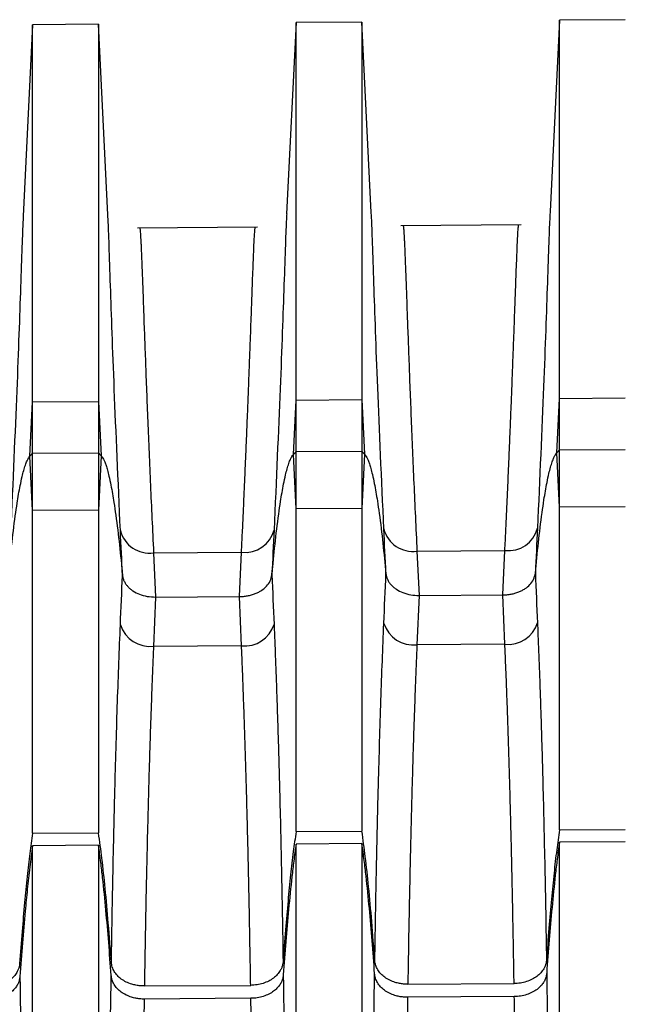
# Model space of a CAD drawing. Header units: millimetres. Extents: x -103 to 103, y 0 to 140.
# Tile 19 of 30: x -57 to -47, y 124 to 139. Entities that reach past the tile are written whole.
import ezdxf

# ---------------------------------------------------------------- set-up
doc = ezdxf.new("R2010")
doc.units = ezdxf.units.MM

msp = doc.modelspace()

# ---------------------------------------------------------------- linework, layer by layer
at = {"color": 7, "linetype": 'Continuous', "lineweight": 25}
for p, q in [((-56.45, 139.312), (-56.593, 136.408)), ((-55.45, 139.321), (-56.45, 139.312)), ((-56.45, 127.039), (-56.45, 139.312)), ((-55.307, 136.429), (-55.45, 139.321)), ((-55.45, 139.32), (-55.45, 127.046)), ((-52.45, 139.347), (-52.593, 136.443)), ((-51.45, 139.355), (-52.45, 139.347)), ((-52.45, 127.065), (-52.45, 139.347)), ((-51.307, 136.464), (-51.45, 139.355)), ((-51.45, 139.355), (-51.45, 127.072)), ((-48.45, 139.382), (-48.593, 136.478)), ((-47.45, 139.39), (-48.45, 139.382)), ((-48.45, 127.091), (-48.45, 139.382)), ((-53.034, 136.242), (-54.857, 136.226)), ((-49.034, 136.276), (-50.857, 136.261)), ((-48.491, 132.815), (-48.45, 133.642)), ((-48.45, 133.642), (-47.45, 133.648)), ((-56.491, 132.765), (-56.45, 133.59)), ((-56.45, 133.59), (-55.45, 133.596)), ((-55.45, 133.596), (-55.409, 132.771)), ((-52.491, 132.79), (-52.45, 133.616)), ((-52.45, 133.616), (-51.45, 133.622)), ((-51.45, 133.622), (-51.409, 132.796)), ((-56.491, 132.765), (-56.45, 132.809)), ((-56.45, 131.941), (-56.491, 132.765)), ((-56.45, 132.809), (-55.45, 132.815)), ((-55.45, 132.815), (-55.409, 132.771)), ((-55.409, 132.771), (-55.45, 131.947)), ((-52.491, 132.79), (-52.45, 132.833)), ((-52.45, 131.964), (-52.491, 132.79)), ((-52.45, 132.833), (-51.45, 132.839)), ((-51.45, 132.839), (-51.409, 132.796)), ((-51.409, 132.796), (-51.45, 131.97)), ((-48.491, 132.815), (-48.45, 132.858)), ((-48.45, 131.988), (-48.491, 132.815)), ((-48.45, 132.858), (-47.45, 132.864)), ((-47.45, 131.993), (-48.45, 131.988)), ((-55.45, 131.947), (-56.45, 131.941)), ((-51.45, 131.97), (-52.45, 131.964)), ((-54.614, 131.298), (-53.278, 131.306)), ((-54.614, 131.298), (-54.583, 130.625)), ((-53.31, 130.633), (-53.278, 131.306)), ((-50.614, 131.324), (-49.279, 131.332)), ((-50.614, 131.324), (-50.582, 130.65)), ((-49.31, 130.658), (-49.279, 131.332)), ((-50.582, 130.65), (-50.614, 129.901)), ((-50.582, 130.65), (-49.31, 130.658)), ((-49.279, 129.908), (-49.31, 130.658)), ((-54.583, 130.625), (-54.614, 129.877)), ((-54.583, 130.625), (-53.31, 130.633)), ((-53.278, 129.885), (-53.31, 130.633)), ((-49.279, 129.908), (-50.614, 129.901)), ((-53.278, 129.885), (-54.614, 129.877)), ((-52.45, 127.065), (-51.45, 127.072)), ((-48.45, 127.091), (-47.45, 127.098)), ((-56.45, 127.039), (-55.45, 127.046)), ((-47.45, 126.909), (-48.45, 126.902)), ((-55.45, 126.857), (-56.45, 126.85)), ((-55.45, 126.857), (-55.45, 96.901)), ((-51.45, 126.883), (-52.45, 126.876)), ((-52.45, 96.882), (-52.45, 126.876)), ((-51.45, 126.883), (-51.45, 96.875)), ((-48.45, 96.856), (-48.45, 126.902)), ((-54.753, 124.721), (-53.139, 124.731)), ((-50.753, 124.747), (-49.139, 124.758)), ((-53.136, 124.534), (-54.756, 124.523)), ((-49.136, 124.56), (-50.756, 124.55))]:
    msp.add_line(p, q, dxfattribs=at)
at = {"color": 7, "linetype": 'Continuous', "lineweight": 25, "flags": 128}
msp.add_lwpolyline([(-56.45, 107.973), (-56.45, 109.992), (-56.45, 112.077), (-56.45, 114.209), (-56.45, 116.368), (-56.45, 118.533), (-56.45, 120.684), (-56.45, 122.8), (-56.45, 124.862), (-56.45, 126.85)], dxfattribs=at)
at = {"color": 7, "linetype": 'Continuous', "lineweight": 25}
for centre, radius, start, end in [((-54.679, 131.745), 0.452, 194.1934, 278.2719), ((-53.22, 131.752), 0.449, 262.5047, 345.9683), ((-50.679, 131.771), 0.452, 194.1974, 278.271), ((-49.22, 131.778), 0.449, 262.5055, 345.9644), ((-54.668, 130.347), 0.472, 197.9287, 276.5079), ((-53.231, 130.352), 0.469, 264.1916, 342.297), ((-50.667, 130.37), 0.472, 197.9327, 276.5072), ((-49.231, 130.375), 0.469, 264.1923, 342.293)]:
    msp.add_arc(centre, radius, start, end, dxfattribs=at)
at = {"color": 8, "linetype": 'Continuous', "lineweight": 25}
for points, knots in [([(-48.592, 136.478), (-48.593, 136.454), (-48.602, 136.327), (-48.631, 135.463), (-48.684, 133.93), (-48.751, 132.425), (-48.784, 131.669)], [0, 0, 0, 0, 0.073127, 0.382157, 0.689427, 1, 1, 1, 1]), ([(-56.592, 136.408), (-56.593, 136.384), (-56.602, 136.258), (-56.631, 135.398), (-56.684, 133.87), (-56.75, 132.371), (-56.784, 131.617)], [0, 0, 0, 0, 0.072282, 0.38167, 0.68917, 1, 1, 1, 1]), ([(-55.117, 131.634), (-55.151, 132.388), (-55.217, 133.888), (-55.27, 135.416), (-55.298, 136.278), (-55.307, 136.405), (-55.309, 136.429)], [0, 0, 0, 0, 0.310225, 0.617387, 0.926454, 1, 1, 1, 1]), ([(-52.592, 136.443), (-52.593, 136.419), (-52.602, 136.292), (-52.631, 135.43), (-52.684, 133.9), (-52.751, 132.398), (-52.784, 131.643)], [0, 0, 0, 0, 0.0727015, 0.3819206, 0.6892964, 1, 1, 1, 1]), ([(-51.117, 131.66), (-51.15, 132.415), (-51.217, 133.918), (-51.27, 135.449), (-51.298, 136.313), (-51.307, 136.44), (-51.309, 136.464)], [0, 0, 0, 0, 0.310088, 0.617116, 0.926047, 1, 1, 1, 1])]:
    msp.add_open_spline(points, degree=3, knots=knots, dxfattribs=at)
at = {"color": 7, "linetype": 'Continuous', "lineweight": 25}
for points, knots in [([(-54.824, 136.226), (-54.823, 136.225), (-54.821, 136.223), (-54.819, 136.207), (-54.816, 136.182), (-54.814, 136.148), (-54.811, 136.104), (-54.808, 136.053), (-54.805, 135.994), (-54.802, 135.928), (-54.799, 135.854), (-54.796, 135.774), (-54.792, 135.689), (-54.789, 135.597), (-54.785, 135.501), (-54.781, 135.4), (-54.777, 135.294), (-54.773, 135.185), (-54.769, 135.072), (-54.763, 134.881), (-54.752, 134.596), (-54.737, 134.193), (-54.721, 133.761), (-54.703, 133.304), (-54.683, 132.827), (-54.662, 132.332), (-54.639, 131.826), (-54.622, 131.472), (-54.614, 131.298)], [0, 0, 0, 0, 0.03192, 0.063348, 0.094286, 0.124732, 0.154688, 0.184153, 0.213127, 0.241609, 0.269601, 0.297102, 0.324112, 0.350632, 0.37666, 0.402197, 0.427243, 0.451799, 0.475863, 0.499437, 0.568279, 0.635329, 0.700586, 0.764052, 0.825725, 0.885608, 0.943699, 1, 1, 1, 1]), ([(-53.278, 131.306), (-53.273, 131.406), (-53.264, 131.607), (-53.25, 131.901), (-53.237, 132.192), (-53.225, 132.479), (-53.212, 132.761), (-53.201, 133.038), (-53.19, 133.309), (-53.179, 133.573), (-53.169, 133.829), (-53.16, 134.077), (-53.151, 134.316), (-53.142, 134.546), (-53.134, 134.764), (-53.126, 134.984), (-53.118, 135.202), (-53.111, 135.416), (-53.103, 135.614), (-53.096, 135.792), (-53.09, 135.945), (-53.084, 136.072), (-53.078, 136.167), (-53.073, 136.229), (-53.07, 136.237), (-53.068, 136.241)], [0, 0, 0, 0, 0.031951, 0.064487, 0.097607, 0.131313, 0.165603, 0.200479, 0.235939, 0.271985, 0.308617, 0.345833, 0.383635, 0.422023, 0.460996, 0.500554, 0.54785, 0.597196, 0.648591, 0.702035, 0.757529, 0.815072, 0.874665, 0.936308, 1, 1, 1, 1]), ([(-50.824, 136.261), (-50.823, 136.26), (-50.821, 136.258), (-50.819, 136.242), (-50.816, 136.217), (-50.814, 136.182), (-50.811, 136.139), (-50.808, 136.088), (-50.805, 136.028), (-50.802, 135.962), (-50.799, 135.888), (-50.796, 135.808), (-50.792, 135.723), (-50.789, 135.631), (-50.785, 135.534), (-50.781, 135.433), (-50.777, 135.327), (-50.773, 135.218), (-50.769, 135.105), (-50.763, 134.913), (-50.752, 134.627), (-50.737, 134.224), (-50.721, 133.791), (-50.703, 133.334), (-50.683, 132.856), (-50.662, 132.36), (-50.639, 131.853), (-50.622, 131.498), (-50.614, 131.324)], [0, 0, 0, 0, 0.031923, 0.063355, 0.094296, 0.124745, 0.154703, 0.184169, 0.213144, 0.241628, 0.26962, 0.297121, 0.32413, 0.350648, 0.376674, 0.402209, 0.427253, 0.451805, 0.475866, 0.499436, 0.568288, 0.635345, 0.700607, 0.764074, 0.825746, 0.885625, 0.943709, 1, 1, 1, 1]), ([(-49.279, 131.332), (-49.274, 131.432), (-49.264, 131.633), (-49.251, 131.928), (-49.237, 132.219), (-49.225, 132.507), (-49.213, 132.79), (-49.201, 133.067), (-49.19, 133.338), (-49.179, 133.603), (-49.169, 133.86), (-49.16, 134.108), (-49.151, 134.348), (-49.142, 134.578), (-49.134, 134.796), (-49.126, 135.016), (-49.118, 135.235), (-49.111, 135.45), (-49.103, 135.648), (-49.096, 135.826), (-49.09, 135.98), (-49.084, 136.107), (-49.078, 136.202), (-49.073, 136.264), (-49.07, 136.272), (-49.068, 136.276)], [0, 0, 0, 0, 0.031947, 0.06448, 0.097599, 0.131304, 0.165595, 0.200472, 0.235936, 0.271985, 0.308621, 0.345844, 0.383653, 0.422048, 0.46103, 0.500599, 0.547881, 0.597215, 0.6486, 0.702037, 0.757526, 0.815067, 0.87466, 0.936304, 1, 1, 1, 1]), ([(-56.816, 130.938), (-56.801, 131.093), (-56.771, 131.401), (-56.726, 131.771), (-56.682, 132.077), (-56.648, 132.275), (-56.613, 132.439), (-56.587, 132.543), (-56.563, 132.623), (-56.538, 132.687), (-56.516, 132.733), (-56.498, 132.756), (-56.491, 132.765)], [0, 0, 0, 0, 0.252149, 0.499938, 0.60536, 0.749881, 0.824701, 0.874906, 0.921994, 0.957228, 0.982598, 1, 1, 1, 1]), ([(-55.409, 132.771), (-55.403, 132.764), (-55.39, 132.748), (-55.372, 132.716), (-55.353, 132.673), (-55.334, 132.618), (-55.312, 132.546), (-55.287, 132.447), (-55.252, 132.284), (-55.219, 132.087), (-55.174, 131.783), (-55.13, 131.415), (-55.1, 131.109), (-55.085, 130.955)], [0, 0, 0, 0, 0.0133756, 0.0315973, 0.0556227, 0.0864351, 0.1250637, 0.1753513, 0.2500708, 0.395341, 0.5000717, 0.7479416, 1, 1, 1, 1]), ([(-52.816, 130.963), (-52.801, 131.118), (-52.771, 131.426), (-52.726, 131.796), (-52.682, 132.102), (-52.648, 132.3), (-52.613, 132.464), (-52.587, 132.568), (-52.563, 132.648), (-52.538, 132.712), (-52.516, 132.757), (-52.498, 132.781), (-52.491, 132.79)], [0, 0, 0, 0, 0.252124, 0.499937, 0.605183, 0.749881, 0.824671, 0.874906, 0.92198, 0.957213, 0.982588, 1, 1, 1, 1]), ([(-51.409, 132.796), (-51.403, 132.789), (-51.39, 132.772), (-51.372, 132.74), (-51.353, 132.698), (-51.333, 132.642), (-51.312, 132.571), (-51.287, 132.472), (-51.252, 132.308), (-51.218, 132.111), (-51.174, 131.807), (-51.13, 131.44), (-51.1, 131.134), (-51.085, 130.98)], [0, 0, 0, 0, 0.0133837, 0.0316111, 0.0556383, 0.0864469, 0.1250638, 0.1753802, 0.2500708, 0.395527, 0.5000717, 0.7479666, 1, 1, 1, 1]), ([(-48.816, 130.988), (-48.801, 131.143), (-48.771, 131.45), (-48.727, 131.82), (-48.682, 132.126), (-48.649, 132.324), (-48.614, 132.488), (-48.587, 132.593), (-48.563, 132.673), (-48.538, 132.736), (-48.517, 132.782), (-48.498, 132.805), (-48.491, 132.815)], [0, 0, 0, 0, 0.2520994, 0.4999374, 0.6050049, 0.7498809, 0.8246411, 0.8749058, 0.9219668, 0.9571976, 0.9825787, 1, 1, 1, 1]), ([(-55.085, 130.955), (-55.083, 130.939), (-55.078, 130.906), (-55.059, 130.86), (-55.033, 130.818), (-55.001, 130.78), (-54.966, 130.747), (-54.912, 130.707), (-54.829, 130.665), (-54.711, 130.631), (-54.625, 130.627), (-54.583, 130.625)], [0, 0, 0, 0, 0.092159, 0.182411, 0.269438, 0.352082, 0.429401, 0.500692, 0.662157, 0.830741, 1, 1, 1, 1]), ([(-53.31, 130.633), (-53.289, 130.633), (-53.247, 130.635), (-53.185, 130.644), (-53.124, 130.658), (-53.068, 130.678), (-53.017, 130.701), (-52.957, 130.736), (-52.893, 130.791), (-52.835, 130.87), (-52.822, 130.931), (-52.816, 130.963)], [0, 0, 0, 0, 0.084391, 0.169474, 0.254437, 0.338462, 0.420774, 0.500673, 0.649197, 0.818321, 1, 1, 1, 1]), ([(-51.085, 130.98), (-51.082, 130.963), (-51.078, 130.931), (-51.059, 130.885), (-51.033, 130.842), (-51.001, 130.804), (-50.966, 130.772), (-50.911, 130.732), (-50.828, 130.69), (-50.71, 130.656), (-50.625, 130.652), (-50.582, 130.65)], [0, 0, 0, 0, 0.092159, 0.18241, 0.269437, 0.352081, 0.4294, 0.500692, 0.662158, 0.830742, 1, 1, 1, 1]), ([(-49.31, 130.658), (-49.289, 130.658), (-49.247, 130.66), (-49.185, 130.669), (-49.125, 130.683), (-49.068, 130.702), (-49.017, 130.726), (-48.957, 130.761), (-48.893, 130.815), (-48.835, 130.895), (-48.823, 130.956), (-48.816, 130.988)], [0, 0, 0, 0, 0.0843906, 0.1694735, 0.2544358, 0.3384614, 0.4207735, 0.5006732, 0.6491977, 0.8183212, 1, 1, 1, 1]), ([(-55.254, 125.077), (-55.252, 125.216), (-55.247, 125.491), (-55.24, 125.896), (-55.232, 126.29), (-55.225, 126.672), (-55.216, 127.044), (-55.208, 127.404), (-55.196, 127.862), (-55.181, 128.409), (-55.162, 129.034), (-55.14, 129.633), (-55.125, 130.013), (-55.117, 130.201)], [0, 0, 0, 0, 0.074582, 0.147995, 0.220231, 0.291283, 0.361147, 0.429818, 0.497296, 0.626095, 0.752775, 0.877385, 1, 1, 1, 1]), ([(-52.784, 130.209), (-52.78, 130.102), (-52.771, 129.888), (-52.758, 129.557), (-52.746, 129.217), (-52.734, 128.868), (-52.723, 128.51), (-52.712, 128.142), (-52.7, 127.69), (-52.686, 127.143), (-52.672, 126.49), (-52.659, 125.804), (-52.651, 125.329), (-52.647, 125.088)], [0, 0, 0, 0, 0.069835, 0.140297, 0.211404, 0.28317, 0.355608, 0.428725, 0.502529, 0.62149, 0.744071, 0.870252, 1, 1, 1, 1]), ([(-51.254, 125.103), (-51.251, 125.242), (-51.247, 125.518), (-51.24, 125.922), (-51.232, 126.315), (-51.224, 126.698), (-51.216, 127.069), (-51.208, 127.43), (-51.196, 127.887), (-51.181, 128.433), (-51.161, 129.058), (-51.14, 129.657), (-51.125, 130.036), (-51.117, 130.224)], [0, 0, 0, 0, 0.0745859, 0.1480044, 0.2202479, 0.2913098, 0.3611851, 0.4298702, 0.4973635, 0.6261384, 0.7527989, 0.8773948, 1, 1, 1, 1]), ([(-48.784, 130.232), (-48.78, 130.126), (-48.771, 129.911), (-48.758, 129.58), (-48.746, 129.241), (-48.734, 128.892), (-48.723, 128.534), (-48.712, 128.167), (-48.7, 127.715), (-48.687, 127.168), (-48.672, 126.515), (-48.659, 125.83), (-48.651, 125.355), (-48.647, 125.114)], [0, 0, 0, 0, 0.069816, 0.14026, 0.21135, 0.283101, 0.355524, 0.428627, 0.502419, 0.621402, 0.744008, 0.870218, 1, 1, 1, 1]), ([(-50.614, 129.901), (-50.618, 129.793), (-50.628, 129.575), (-50.641, 129.239), (-50.653, 128.891), (-50.666, 128.53), (-50.677, 128.158), (-50.688, 127.774), (-50.699, 127.378), (-50.709, 126.97), (-50.719, 126.549), (-50.728, 126.117), (-50.737, 125.672), (-50.745, 125.215), (-50.75, 124.904), (-50.753, 124.747)], [0, 0, 0, 0, 0.070259, 0.141628, 0.214107, 0.287697, 0.362397, 0.438208, 0.51513, 0.593163, 0.672308, 0.752563, 0.833931, 0.916409, 1, 1, 1, 1]), ([(-49.139, 124.758), (-49.141, 124.894), (-49.146, 125.164), (-49.153, 125.561), (-49.16, 125.95), (-49.168, 126.329), (-49.176, 126.7), (-49.185, 127.061), (-49.194, 127.414), (-49.203, 127.757), (-49.213, 128.091), (-49.223, 128.416), (-49.233, 128.732), (-49.244, 129.039), (-49.255, 129.338), (-49.267, 129.627), (-49.275, 129.815), (-49.279, 129.908)], [0, 0, 0, 0, 0.0724692, 0.1441092, 0.2149199, 0.2849016, 0.3540541, 0.4223777, 0.4898724, 0.5565382, 0.6223754, 0.6873838, 0.7515638, 0.8149152, 0.8774384, 0.9391332, 1, 1, 1, 1]), ([(-54.614, 129.877), (-54.619, 129.769), (-54.628, 129.552), (-54.641, 129.215), (-54.654, 128.867), (-54.666, 128.507), (-54.678, 128.134), (-54.689, 127.75), (-54.699, 127.354), (-54.71, 126.945), (-54.719, 126.524), (-54.729, 126.091), (-54.737, 125.646), (-54.746, 125.189), (-54.751, 124.877), (-54.753, 124.721)], [0, 0, 0, 0, 0.070247, 0.141607, 0.214078, 0.287662, 0.362359, 0.438168, 0.51509, 0.593125, 0.672273, 0.752535, 0.83391, 0.916398, 1, 1, 1, 1]), ([(-53.139, 124.731), (-53.141, 124.867), (-53.146, 125.138), (-53.153, 125.535), (-53.16, 125.924), (-53.168, 126.304), (-53.176, 126.675), (-53.185, 127.037), (-53.194, 127.389), (-53.203, 127.733), (-53.213, 128.067), (-53.223, 128.392), (-53.233, 128.708), (-53.244, 129.016), (-53.255, 129.314), (-53.266, 129.604), (-53.274, 129.792), (-53.278, 129.885)], [0, 0, 0, 0, 0.0724792, 0.1441277, 0.2149456, 0.2849329, 0.3540898, 0.4224162, 0.4899123, 0.5565782, 0.6224139, 0.6874195, 0.7515951, 0.8149409, 0.8774569, 0.9391432, 1, 1, 1, 1]), ([(-52.45, 127.065), (-52.464, 126.964), (-52.495, 126.746), (-52.535, 126.395), (-52.574, 126), (-52.612, 125.559), (-52.635, 125.25), (-52.647, 125.088)], [0, 0, 0, 0, 0.1543905, 0.3315606, 0.5315396, 0.7543478, 1, 1, 1, 1]), ([(-51.254, 125.103), (-51.269, 125.303), (-51.297, 125.678), (-51.345, 126.205), (-51.393, 126.662), (-51.432, 126.943), (-51.45, 127.072)], [0, 0, 0, 0, 0.30338, 0.571149, 0.803339, 1, 1, 1, 1]), ([(-48.45, 127.091), (-48.464, 126.99), (-48.495, 126.772), (-48.535, 126.422), (-48.574, 126.026), (-48.612, 125.585), (-48.635, 125.276), (-48.647, 125.114)], [0, 0, 0, 0, 0.154349, 0.331498, 0.531477, 0.754306, 1, 1, 1, 1]), ([(-56.45, 127.039), (-56.464, 126.938), (-56.495, 126.72), (-56.534, 126.369), (-56.574, 125.974), (-56.612, 125.533), (-56.635, 125.223), (-56.647, 125.061)], [0, 0, 0, 0, 0.154432, 0.331623, 0.531602, 0.75439, 1, 1, 1, 1]), ([(-55.254, 125.077), (-55.269, 125.276), (-55.297, 125.652), (-55.345, 126.179), (-55.393, 126.636), (-55.432, 126.917), (-55.45, 127.046)], [0, 0, 0, 0, 0.303331, 0.571084, 0.80329, 1, 1, 1, 1]), ([(-56.45, 126.85), (-56.465, 126.742), (-56.495, 126.521), (-56.531, 126.191), (-56.569, 125.807), (-56.607, 125.365), (-56.631, 125.034), (-56.643, 124.865)], [0, 0, 0, 0, 0.164012, 0.3333794, 0.5000024, 0.7454667, 1, 1, 1, 1]), ([(-55.257, 124.881), (-55.269, 125.048), (-55.294, 125.377), (-55.336, 125.872), (-55.377, 126.277), (-55.415, 126.606), (-55.438, 126.771), (-55.45, 126.857)], [0, 0, 0, 0, 0.253108, 0.500008, 0.749986, 0.868812, 1, 1, 1, 1]), ([(-52.45, 126.876), (-52.462, 126.79), (-52.485, 126.625), (-52.523, 126.294), (-52.564, 125.887), (-52.607, 125.39), (-52.631, 125.059), (-52.644, 124.892)], [0, 0, 0, 0, 0.131249, 0.250027, 0.500003, 0.746882, 1, 1, 1, 1]), ([(-51.257, 124.907), (-51.269, 125.074), (-51.293, 125.404), (-51.336, 125.898), (-51.377, 126.304), (-51.415, 126.632), (-51.438, 126.797), (-51.45, 126.883)], [0, 0, 0, 0, 0.2531, 0.500009, 0.749987, 0.868732, 1, 1, 1, 1]), ([(-48.45, 126.902), (-48.462, 126.816), (-48.485, 126.651), (-48.523, 126.32), (-48.564, 125.913), (-48.607, 125.417), (-48.632, 125.086), (-48.644, 124.918)], [0, 0, 0, 0, 0.131319, 0.250007, 0.499989, 0.746883, 1, 1, 1, 1]), ([(-48.647, 125.114), (-48.649, 125.099), (-48.653, 125.069), (-48.667, 125.024), (-48.692, 124.974), (-48.732, 124.919), (-48.791, 124.865), (-48.865, 124.82), (-48.949, 124.786), (-49.042, 124.762), (-49.107, 124.759), (-49.139, 124.758)], [0, 0, 0, 0, 0.082885, 0.166116, 0.250792, 0.374845, 0.499823, 0.622243, 0.749907, 0.874433, 1, 1, 1, 1]), ([(-56.647, 125.061), (-56.648, 125.046), (-56.652, 125.016), (-56.667, 124.971), (-56.692, 124.921), (-56.732, 124.866), (-56.791, 124.812), (-56.864, 124.767), (-56.949, 124.733), (-57.042, 124.709), (-57.106, 124.706), (-57.139, 124.705)], [0, 0, 0, 0, 0.082894, 0.166124, 0.250789, 0.374839, 0.499823, 0.622254, 0.749913, 0.874439, 1, 1, 1, 1]), ([(-54.753, 124.721), (-54.774, 124.721), (-54.817, 124.722), (-54.882, 124.732), (-54.954, 124.75), (-55.031, 124.78), (-55.105, 124.824), (-55.167, 124.879), (-55.212, 124.94), (-55.244, 125.007), (-55.251, 125.054), (-55.254, 125.077)], [0, 0, 0, 0, 0.08145, 0.16439, 0.250401, 0.372285, 0.499645, 0.620208, 0.748887, 0.873089, 1, 1, 1, 1]), ([(-52.647, 125.088), (-52.649, 125.073), (-52.652, 125.042), (-52.667, 124.998), (-52.692, 124.947), (-52.732, 124.893), (-52.791, 124.839), (-52.864, 124.793), (-52.949, 124.759), (-53.042, 124.736), (-53.106, 124.733), (-53.139, 124.731)], [0, 0, 0, 0, 0.082889, 0.16612, 0.25079, 0.374842, 0.499823, 0.622248, 0.74991, 0.874436, 1, 1, 1, 1]), ([(-50.753, 124.747), (-50.774, 124.748), (-50.817, 124.749), (-50.881, 124.759), (-50.953, 124.776), (-51.03, 124.806), (-51.104, 124.851), (-51.166, 124.906), (-51.212, 124.967), (-51.244, 125.034), (-51.251, 125.08), (-51.254, 125.103)], [0, 0, 0, 0, 0.081453, 0.164394, 0.250402, 0.372289, 0.499645, 0.62021, 0.748888, 0.873091, 1, 1, 1, 1]), ([(-56.643, 124.865), (-56.646, 124.846), (-56.65, 124.809), (-56.67, 124.756), (-56.7, 124.706), (-56.74, 124.659), (-56.792, 124.613), (-56.861, 124.57), (-56.945, 124.535), (-57.038, 124.512), (-57.103, 124.509), (-57.136, 124.507)], [0, 0, 0, 0, 0.102613, 0.201938, 0.29994, 0.398664, 0.500111, 0.622624, 0.750112, 0.874602, 1, 1, 1, 1]), ([(-56.643, 124.865), (-56.641, 124.726), (-56.637, 124.443), (-56.631, 124.009), (-56.625, 123.56), (-56.62, 123.096), (-56.614, 122.616), (-56.609, 122.122), (-56.604, 121.612), (-56.596, 120.652), (-56.585, 119.174), (-56.576, 117.624), (-56.57, 116.463), (-56.567, 115.741), (-56.564, 115), (-56.561, 114.241), (-56.558, 113.466), (-56.556, 112.677), (-56.554, 111.877), (-56.552, 111.069), (-56.55, 110.254), (-56.549, 109.717), (-56.548, 109.446)], [0, 0, 0, 0, 0.028713, 0.058165, 0.088361, 0.119303, 0.150994, 0.183436, 0.216632, 0.250583, 0.369702, 0.49972, 0.543969, 0.589579, 0.636528, 0.68479, 0.734336, 0.785132, 0.837142, 0.890321, 0.944625, 1, 1, 1, 1]), ([(-55.359, 104.193), (-55.359, 104.3), (-55.358, 104.511), (-55.358, 104.835), (-55.358, 105.162), (-55.358, 105.493), (-55.357, 105.827), (-55.357, 106.163), (-55.357, 106.503), (-55.356, 106.844), (-55.356, 107.188), (-55.356, 107.533), (-55.355, 107.88), (-55.354, 108.228), (-55.354, 108.577), (-55.353, 108.926), (-55.353, 109.276), (-55.352, 109.626), (-55.351, 109.976), (-55.351, 110.325), (-55.35, 110.674), (-55.349, 111.022), (-55.348, 111.369), (-55.347, 111.714), (-55.346, 112.058), (-55.345, 112.4), (-55.344, 112.74), (-55.343, 113.079), (-55.342, 113.414), (-55.341, 113.748), (-55.339, 114.462), (-55.335, 115.54), (-55.328, 116.958), (-55.321, 118.299), (-55.313, 119.503), (-55.305, 120.58), (-55.297, 121.541), (-55.288, 122.45), (-55.279, 123.308), (-55.268, 124.115), (-55.261, 124.63), (-55.257, 124.881)], [0, 0, 0, 0, 0.0189373, 0.0377829, 0.056533, 0.0751837, 0.093731, 0.1121714, 0.1305011, 0.1487167, 0.1668147, 0.1847917, 0.2026445, 0.22037, 0.2379652, 0.2554271, 0.2727529, 0.2899399, 0.3069856, 0.3238875, 0.3406431, 0.3572503, 0.3737068, 0.3900107, 0.4061601, 0.422153, 0.4379878, 0.4536628, 0.4691767, 0.4845278, 0.499715, 0.5675128, 0.6318305, 0.6926132, 0.7498351, 0.7962425, 0.8407364, 0.8833358, 0.9240628, 0.9629421, 1, 1, 1, 1]), ([(-54.756, 124.523), (-54.778, 124.523), (-54.821, 124.524), (-54.885, 124.534), (-54.957, 124.552), (-55.034, 124.583), (-55.108, 124.627), (-55.17, 124.682), (-55.215, 124.744), (-55.248, 124.811), (-55.254, 124.857), (-55.257, 124.881)], [0, 0, 0, 0, 0.081443, 0.164367, 0.250376, 0.37231, 0.499637, 0.620241, 0.748878, 0.873077, 1, 1, 1, 1]), ([(-52.644, 124.892), (-52.646, 124.873), (-52.651, 124.836), (-52.67, 124.783), (-52.7, 124.732), (-52.74, 124.685), (-52.792, 124.639), (-52.861, 124.596), (-52.945, 124.562), (-53.038, 124.538), (-53.103, 124.535), (-53.136, 124.534)], [0, 0, 0, 0, 0.10261, 0.201932, 0.299933, 0.398659, 0.500112, 0.62262, 0.75011, 0.874602, 1, 1, 1, 1]), ([(-52.644, 124.892), (-52.642, 124.756), (-52.638, 124.482), (-52.632, 124.061), (-52.626, 123.625), (-52.621, 123.173), (-52.615, 122.706), (-52.61, 122.224), (-52.605, 121.727), (-52.601, 121.214), (-52.596, 120.686), (-52.592, 120.143), (-52.586, 119.358), (-52.58, 118.306), (-52.572, 116.965), (-52.566, 115.546), (-52.561, 114.347), (-52.558, 113.391), (-52.556, 112.691), (-52.554, 111.982), (-52.552, 111.266), (-52.55, 110.545), (-52.549, 109.821), (-52.547, 109.095), (-52.546, 108.37), (-52.545, 107.648), (-52.544, 106.932), (-52.543, 106.224), (-52.543, 105.528), (-52.542, 104.843), (-52.542, 104.404), (-52.542, 104.184)], [0, 0, 0, 0, 0.019985, 0.040508, 0.061574, 0.083187, 0.105351, 0.12807, 0.151348, 0.175188, 0.199595, 0.22457, 0.250117, 0.307304, 0.368048, 0.432324, 0.500078, 0.531727, 0.564075, 0.597108, 0.630811, 0.665167, 0.700159, 0.735764, 0.771959, 0.80872, 0.84602, 0.88383, 0.922118, 0.960853, 1, 1, 1, 1]), ([(-51.359, 104.17), (-51.359, 104.277), (-51.358, 104.489), (-51.358, 104.814), (-51.358, 105.141), (-51.358, 105.473), (-51.357, 105.808), (-51.357, 106.145), (-51.357, 106.485), (-51.356, 106.828), (-51.356, 107.172), (-51.356, 107.519), (-51.355, 107.866), (-51.354, 108.215), (-51.354, 108.565), (-51.353, 108.915), (-51.353, 109.266), (-51.352, 109.617), (-51.351, 109.968), (-51.351, 110.318), (-51.35, 110.667), (-51.349, 111.016), (-51.348, 111.364), (-51.347, 111.71), (-51.346, 112.055), (-51.345, 112.398), (-51.344, 112.739), (-51.343, 113.078), (-51.342, 113.414), (-51.341, 113.749), (-51.339, 114.464), (-51.335, 115.545), (-51.328, 116.967), (-51.321, 118.311), (-51.313, 119.518), (-51.305, 120.597), (-51.297, 121.56), (-51.288, 122.471), (-51.278, 123.331), (-51.268, 124.14), (-51.261, 124.656), (-51.257, 124.907)], [0, 0, 0, 0, 0.0189393, 0.0377869, 0.056539, 0.0751914, 0.0937405, 0.1121825, 0.1305138, 0.1487308, 0.16683, 0.1848082, 0.202662, 0.2203883, 0.2379841, 0.2554465, 0.2727726, 0.2899597, 0.3070052, 0.3239068, 0.3406619, 0.3572683, 0.3737238, 0.3900265, 0.4061744, 0.4221656, 0.4379984, 0.4536713, 0.4691826, 0.484531, 0.4997152, 0.5675212, 0.6318415, 0.6926212, 0.7498344, 0.7962495, 0.8407479, 0.8833487, 0.9240742, 0.9629492, 1, 1, 1, 1]), ([(-50.756, 124.55), (-50.777, 124.55), (-50.82, 124.551), (-50.885, 124.561), (-50.957, 124.579), (-51.034, 124.609), (-51.108, 124.654), (-51.17, 124.709), (-51.215, 124.771), (-51.247, 124.838), (-51.254, 124.884), (-51.257, 124.907)], [0, 0, 0, 0, 0.081445, 0.164371, 0.250378, 0.372314, 0.499638, 0.620243, 0.748879, 0.873079, 1, 1, 1, 1]), ([(-48.644, 124.918), (-48.646, 124.899), (-48.651, 124.863), (-48.671, 124.809), (-48.7, 124.759), (-48.74, 124.712), (-48.793, 124.666), (-48.861, 124.623), (-48.946, 124.588), (-49.039, 124.565), (-49.104, 124.562), (-49.136, 124.56)], [0, 0, 0, 0, 0.102606, 0.201925, 0.299926, 0.398654, 0.500113, 0.622615, 0.750107, 0.874599, 1, 1, 1, 1]), ([(-48.644, 124.918), (-48.642, 124.783), (-48.638, 124.508), (-48.632, 124.086), (-48.626, 123.649), (-48.621, 123.196), (-48.615, 122.729), (-48.61, 122.245), (-48.605, 121.747), (-48.601, 121.233), (-48.596, 120.704), (-48.592, 120.159), (-48.586, 119.373), (-48.58, 118.319), (-48.572, 116.974), (-48.566, 115.552), (-48.561, 114.35), (-48.558, 113.391), (-48.556, 112.69), (-48.554, 111.98), (-48.552, 111.262), (-48.55, 110.539), (-48.549, 109.812), (-48.547, 109.085), (-48.546, 108.358), (-48.545, 107.634), (-48.544, 106.916), (-48.543, 106.207), (-48.543, 105.509), (-48.542, 104.822), (-48.542, 104.382), (-48.542, 104.161)], [0, 0, 0, 0, 0.01998, 0.040499, 0.061561, 0.083171, 0.105332, 0.12805, 0.151327, 0.175168, 0.199576, 0.224553, 0.250103, 0.307274, 0.368007, 0.432278, 0.50003, 0.531676, 0.564021, 0.597053, 0.630756, 0.665114, 0.700108, 0.735716, 0.771916, 0.808683, 0.845989, 0.883806, 0.922102, 0.960845, 1, 1, 1, 1]), ([(-54.756, 124.523), (-54.758, 124.404), (-54.762, 124.162), (-54.767, 123.789), (-54.772, 123.402), (-54.777, 122.998), (-54.781, 122.58), (-54.786, 122.145), (-54.79, 121.695), (-54.794, 121.23), (-54.799, 120.749), (-54.803, 120.253), (-54.806, 119.741), (-54.81, 119.214), (-54.814, 118.673), (-54.817, 118.117), (-54.82, 117.547), (-54.823, 116.964), (-54.826, 116.367), (-54.829, 115.758), (-54.832, 115.137), (-54.834, 114.506), (-54.837, 113.863), (-54.839, 113.212), (-54.841, 112.553), (-54.843, 111.886), (-54.845, 111.213), (-54.846, 110.536), (-54.848, 109.856), (-54.849, 109.174), (-54.85, 108.492), (-54.851, 107.811), (-54.852, 107.134), (-54.853, 106.463), (-54.854, 105.799), (-54.854, 105.143), (-54.854, 104.721), (-54.854, 104.508)], [0, 0, 0, 0, 0.018109, 0.036833, 0.056173, 0.076128, 0.096698, 0.117884, 0.139686, 0.162103, 0.185135, 0.208783, 0.233046, 0.257924, 0.283419, 0.309528, 0.336253, 0.363594, 0.39155, 0.420121, 0.449308, 0.47911, 0.509528, 0.540561, 0.57221, 0.604474, 0.637354, 0.670849, 0.704959, 0.739685, 0.775027, 0.810984, 0.847556, 0.884744, 0.922547, 0.960966, 1, 1, 1, 1]), ([(-53.037, 104.498), (-53.037, 104.611), (-53.037, 104.836), (-53.037, 105.179), (-53.038, 105.526), (-53.038, 105.875), (-53.038, 106.227), (-53.039, 106.581), (-53.039, 106.938), (-53.04, 107.296), (-53.04, 107.655), (-53.041, 108.015), (-53.041, 108.377), (-53.042, 108.739), (-53.042, 109.101), (-53.043, 109.463), (-53.044, 109.825), (-53.045, 110.186), (-53.045, 110.547), (-53.046, 110.907), (-53.047, 111.266), (-53.048, 111.623), (-53.049, 111.979), (-53.05, 112.333), (-53.051, 112.686), (-53.052, 113.036), (-53.053, 113.384), (-53.055, 113.729), (-53.056, 114.073), (-53.057, 114.413), (-53.058, 114.75), (-53.06, 115.085), (-53.061, 115.417), (-53.063, 115.745), (-53.064, 116.07), (-53.066, 116.391), (-53.067, 116.709), (-53.069, 117.024), (-53.07, 117.335), (-53.072, 117.642), (-53.074, 117.945), (-53.076, 118.244), (-53.077, 118.539), (-53.079, 118.83), (-53.081, 119.117), (-53.083, 119.4), (-53.085, 119.679), (-53.087, 119.954), (-53.089, 120.224), (-53.091, 120.49), (-53.093, 120.751), (-53.095, 121.009), (-53.098, 121.262), (-53.1, 121.51), (-53.102, 121.755), (-53.105, 121.995), (-53.107, 122.23), (-53.109, 122.461), (-53.112, 122.688), (-53.114, 122.91), (-53.117, 123.128), (-53.119, 123.342), (-53.122, 123.551), (-53.125, 123.756), (-53.127, 123.957), (-53.13, 124.153), (-53.133, 124.345), (-53.135, 124.471), (-53.136, 124.534)], [0, 0, 0, 0, 0.020776, 0.041379, 0.061809, 0.082066, 0.102149, 0.12206, 0.141798, 0.161362, 0.180754, 0.199972, 0.219018, 0.23789, 0.256589, 0.275116, 0.293469, 0.311649, 0.329656, 0.34749, 0.365151, 0.382638, 0.399953, 0.417095, 0.434064, 0.450859, 0.467482, 0.483931, 0.500207, 0.516311, 0.532241, 0.547998, 0.563582, 0.578993, 0.594231, 0.609296, 0.624188, 0.638907, 0.653453, 0.667825, 0.682025, 0.696051, 0.709905, 0.723585, 0.737093, 0.750427, 0.763588, 0.776576, 0.789392, 0.802034, 0.814503, 0.826799, 0.838922, 0.850871, 0.862648, 0.874252, 0.885683, 0.89694, 0.908025, 0.918937, 0.929675, 0.940241, 0.950633, 0.960853, 0.970899, 0.980772, 0.990473, 1, 1, 1, 1]), ([(-50.756, 124.55), (-50.758, 124.43), (-50.761, 124.188), (-50.767, 123.815), (-50.772, 123.427), (-50.776, 123.023), (-50.781, 122.603), (-50.786, 122.168), (-50.79, 121.717), (-50.794, 121.251), (-50.798, 120.769), (-50.802, 120.272), (-50.806, 119.759), (-50.81, 119.231), (-50.813, 118.689), (-50.817, 118.132), (-50.82, 117.56), (-50.823, 116.975), (-50.826, 116.377), (-50.829, 115.767), (-50.832, 115.144), (-50.834, 114.511), (-50.837, 113.867), (-50.839, 113.214), (-50.841, 112.553), (-50.843, 111.884), (-50.845, 111.21), (-50.846, 110.531), (-50.848, 109.848), (-50.849, 109.164), (-50.85, 108.48), (-50.851, 107.798), (-50.852, 107.119), (-50.853, 106.445), (-50.854, 105.78), (-50.854, 105.122), (-50.854, 104.699), (-50.854, 104.485)], [0, 0, 0, 0, 0.018094, 0.036803, 0.05613, 0.076072, 0.096631, 0.117806, 0.139597, 0.162005, 0.18503, 0.20867, 0.232927, 0.2578, 0.28329, 0.309396, 0.336118, 0.363457, 0.391412, 0.419983, 0.449171, 0.478975, 0.509396, 0.540432, 0.572086, 0.604355, 0.637241, 0.670743, 0.704862, 0.739597, 0.774948, 0.810916, 0.8475, 0.884701, 0.922517, 0.960951, 1, 1, 1, 1]), ([(-49.037, 104.475), (-49.037, 104.588), (-49.037, 104.814), (-49.037, 105.158), (-49.038, 105.506), (-49.038, 105.856), (-49.038, 106.209), (-49.039, 106.564), (-49.039, 106.922), (-49.04, 107.281), (-49.04, 107.641), (-49.041, 108.003), (-49.041, 108.365), (-49.042, 108.728), (-49.042, 109.091), (-49.043, 109.454), (-49.044, 109.817), (-49.045, 110.18), (-49.045, 110.541), (-49.046, 110.902), (-49.047, 111.262), (-49.048, 111.621), (-49.049, 111.978), (-49.05, 112.333), (-49.051, 112.686), (-49.052, 113.037), (-49.054, 113.386), (-49.055, 113.733), (-49.056, 114.077), (-49.057, 114.418), (-49.059, 114.756), (-49.06, 115.092), (-49.061, 115.424), (-49.063, 115.753), (-49.064, 116.079), (-49.066, 116.402), (-49.067, 116.72), (-49.069, 117.036), (-49.071, 117.347), (-49.072, 117.655), (-49.074, 117.959), (-49.076, 118.258), (-49.078, 118.554), (-49.079, 118.846), (-49.081, 119.134), (-49.083, 119.418), (-49.085, 119.697), (-49.087, 119.972), (-49.089, 120.243), (-49.091, 120.509), (-49.093, 120.772), (-49.096, 121.03), (-49.098, 121.283), (-49.1, 121.532), (-49.102, 121.777), (-49.105, 122.017), (-49.107, 122.253), (-49.11, 122.485), (-49.112, 122.712), (-49.115, 122.934), (-49.117, 123.153), (-49.12, 123.367), (-49.122, 123.576), (-49.125, 123.782), (-49.128, 123.982), (-49.13, 124.179), (-49.133, 124.371), (-49.135, 124.498), (-49.136, 124.56)], [0, 0, 0, 0, 0.020784, 0.041395, 0.061832, 0.082096, 0.102187, 0.122105, 0.141849, 0.16142, 0.180818, 0.200042, 0.219093, 0.23797, 0.256675, 0.275206, 0.293564, 0.311748, 0.329759, 0.347597, 0.365261, 0.382752, 0.40007, 0.417215, 0.434186, 0.450984, 0.467609, 0.48406, 0.500338, 0.516443, 0.532374, 0.548132, 0.563717, 0.579128, 0.594366, 0.609431, 0.624322, 0.639041, 0.653586, 0.667957, 0.682155, 0.69618, 0.710032, 0.72371, 0.737215, 0.750547, 0.763705, 0.77669, 0.789502, 0.802141, 0.814606, 0.826898, 0.839016, 0.850962, 0.862734, 0.874332, 0.885758, 0.89701, 0.908089, 0.918994, 0.929726, 0.940285, 0.950671, 0.960883, 0.970922, 0.980788, 0.990481, 1, 1, 1, 1])]:
    msp.add_open_spline(points, degree=3, knots=knots, dxfattribs=at)
for points in [[(-55.085, 130.955), (-55.096, 131.182), (-55.107, 131.408), (-55.117, 131.634)], [(-52.784, 131.643), (-52.795, 131.416), (-52.805, 131.19), (-52.816, 130.963)], [(-51.085, 130.98), (-51.096, 131.207), (-51.106, 131.433), (-51.117, 131.66)], [(-48.784, 131.669), (-48.795, 131.442), (-48.806, 131.215), (-48.816, 130.988)], [(-55.117, 130.201), (-55.107, 130.452), (-55.096, 130.704), (-55.085, 130.955)], [(-52.816, 130.963), (-52.805, 130.712), (-52.795, 130.46), (-52.784, 130.209)], [(-51.117, 130.224), (-51.106, 130.476), (-51.096, 130.728), (-51.085, 130.98)], [(-48.816, 130.988), (-48.806, 130.736), (-48.795, 130.484), (-48.784, 130.232)]]:
    msp.add_open_spline(points, degree=3, dxfattribs=at)

doc.saveas('drawing.dxf')
